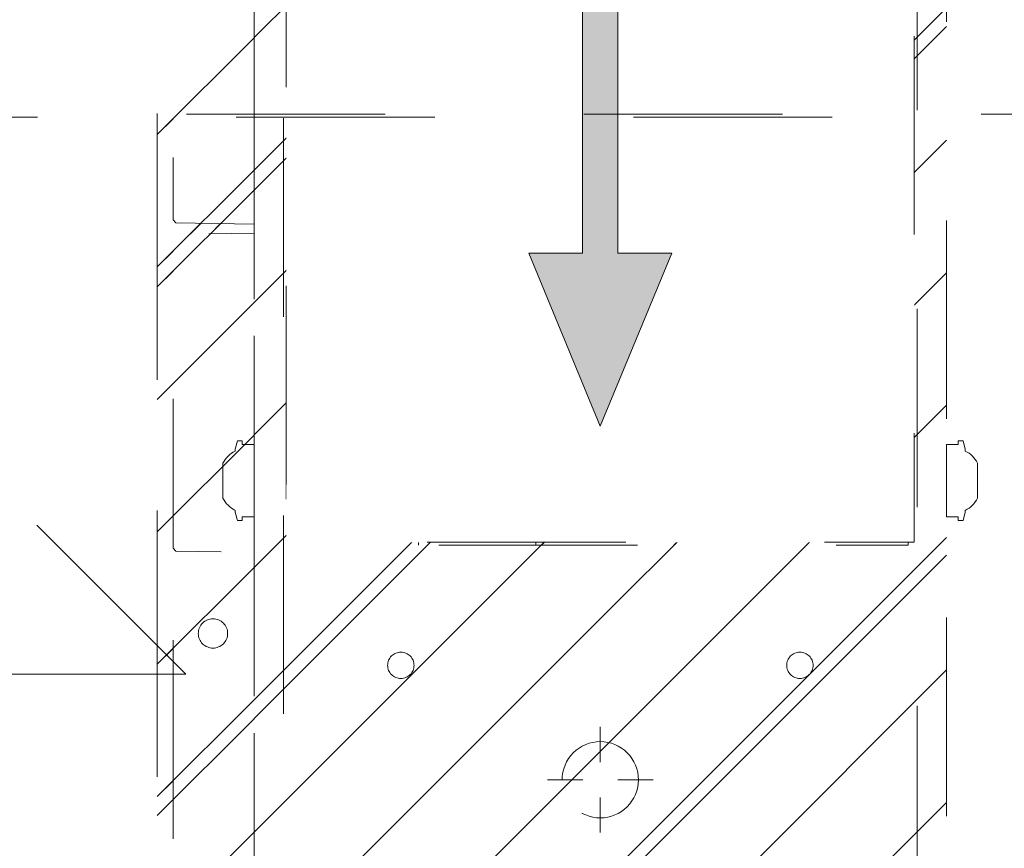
# Model space of a CAD drawing. Header units: inches. Extents: x -420 to -276, y -52 to 18.
# Tile 97 of 187: x -342.61 to -336, y -33.17 to -27.61. Entities that reach past the tile are written whole.
import ezdxf

# ---------------------------------------------------------------- set-up
doc = ezdxf.new("R2010")
doc.units = ezdxf.units.IN
doc.header["$LTSCALE"] = 32
doc.header["$MEASUREMENT"] = 0
doc.header["$PDMODE"] = 1
doc.header["$PDSIZE"] = -2
doc.linetypes.add('Dash Style-1', pattern=[0.083328, 0.041656, -0.041672])
for name, color, linetype, lineweight in [('Black', 7, 'Continuous', 18), ('DashLine', 7, 'Dash Style-1', 13), ('DashLineFill', 7, 'Dash Style-1', 13), ('Drawing', 7, 'Continuous', 18), ('Leg_Locator', 7, 'Continuous', 13), ('Metal-DeskStructure', 7, 'Continuous', 13), ('None', 7, 'Continuous', 18), ('SolidLine', 7, 'Continuous', 15)]:
    doc.layers.add(name, color=color, linetype=linetype, lineweight=lineweight)
pattern_1 = [(45, (0, 0), (-1.613, 1.9357), []), (45, (-1.0608, 1.0608), (-0.472346, 0.41676), [])]

# ---------------------------------------------------------------- blocks, each defined once
blk = doc.blocks.new('Group-23')
at = {"layer": 'DashLineFill', "linetype": 'Continuous', "lineweight": 13}
h = blk.add_hatch(dxfattribs=at)
h.set_pattern_fill('Steel', color=253, style=0, pattern_type=2)
h.set_pattern_definition(pattern_1)
h.paths.add_polyline_path([(-2.0669, 1.3976), (2.0669, 1.3976), (2.0669, 0.1378), (2.1063, 0.1378), (2.1063, -0.1378), (2.0669, -0.1378), (2.0669, -5.2756), (2.1063, -5.2756), (2.1063, -5.5512), (2.0669, -5.5512), (2.0669, -5.8268), (-2.0669, -5.8268), (-2.0669, -5.5512), (-2.1063, -5.5512), (-2.1063, -5.2756), (-2.0669, -5.2756), (-2.0669, -0.1378), (-2.1063, -0.1378), (-2.1063, 0.1378), (-2.0669, 0.1378)])
at = {"layer": 'DashLineFill', "flags": 128}
blk.add_lwpolyline([(-2.0669, 1.3976), (2.0669, 1.3976), (2.0669, 0.1378), (2.1063, 0.1378), (2.1063, -0.1378), (2.0669, -0.1378), (2.0669, -5.2756), (2.1063, -5.2756), (2.1063, -5.5512), (2.0669, -5.5512), (2.0669, -5.8268), (-2.0669, -5.8268), (-2.0669, -5.5512), (-2.1063, -5.5512), (-2.1063, -5.2756), (-2.0669, -5.2756), (-2.0669, -0.1378), (-2.1063, -0.1378), (-2.1063, 0.1378), (-2.0669, 0.1378)], close=True, dxfattribs=at)
at = {"layer": 'SolidLine', "flags": 128}
blk.add_lwpolyline([(-1.2205, -5.8268), (-1.2205, -5.1826), (-0.4331, -5.1826), (-0.4331, -5.8268)], dxfattribs=at)
at = {"layer": 'SolidLine', "linetype": 'Continuous', "lineweight": 5}
blk.add_point((0, 0), dxfattribs=at)
blk = doc.blocks.new('TL14_upper_leg (2D)')
at = {"layer": 'SolidLine', "flags": 128}
for points in [[(-2.3228, -5.15), (-2.4016, -5.15), (-2.4016, -5.126), (-2.4341, -5.126), (-2.4493, -5.1829), (-2.4493, -5.1945, 0.157975), (-2.5315, -5.2756), (-2.5315, -5.5118, 0.156027), (-2.4493, -5.5928), (-2.4493, -5.6045), (-2.4341, -5.6614), (-2.4016, -5.6614), (-2.4016, -5.6374), (-2.3228, -5.6374)], [(2.3228, -5.15), (2.4016, -5.15), (2.4016, -5.126), (2.4341, -5.126), (2.4493, -5.1829), (2.4493, -5.1945, -0.157975), (2.5315, -5.2756), (2.5315, -5.5118, -0.156027), (2.4493, -5.5928), (2.4493, -5.6045), (2.4341, -5.6614), (2.4016, -5.6614), (2.4016, -5.6374), (2.3228, -5.6374)]]:
    blk.add_lwpolyline(points, format="xyb", close=True, dxfattribs=at)
at = {"layer": 'DashLine', "color": 7}
blk.add_blockref('Group-23', (0, 0), dxfattribs=at)
blk = doc.blocks.new('Group-24')
at = {"layer": 'DashLine'}
for p, q in [((0.0002, -3.5827), (0.0002, -3.3465)), ((-0.1179, -3.7008), (-0.3541, -3.7008)), ((0.1183, -3.7008), (0.3545, -3.7008)), ((0.0002, -3.8189), (0.0002, -4.0551))]:
    blk.add_line(p, q, dxfattribs=at)
at = {"layer": 'DashLine', "flags": 128}
blk.add_lwpolyline([(-0.2557, -3.7008), (-0.2545, -3.6757), (-0.2508, -3.6509), (-0.2447, -3.6265), (-0.2362, -3.6029), (-0.2255, -3.5802), (-0.2126, -3.5586), (-0.1976, -3.5384), (-0.1808, -3.5198), (-0.1621, -3.503), (-0.142, -3.488), (-0.1204, -3.4751), (-0.0977, -3.4644), (-0.0741, -3.4559), (-0.0497, -3.4498), (-0.0249, -3.4461), (0.0002, -3.4449), (0.0253, -3.4461), (0.0501, -3.4498), (0.0745, -3.4559), (0.0981, -3.4644), (0.1208, -3.4751), (0.1424, -3.488), (0.1625, -3.503), (0.1812, -3.5198), (0.198, -3.5384), (0.213, -3.5586), (0.2259, -3.5802), (0.2366, -3.6029), (0.2451, -3.6265), (0.2512, -3.6509), (0.2549, -3.6757), (0.2561, -3.7008), (0.2549, -3.7259), (0.2512, -3.7507), (0.2451, -3.7751), (0.2366, -3.7987), (0.2259, -3.8214), (0.213, -3.843), (0.198, -3.8631), (0.1812, -3.8817), (0.1625, -3.8986), (0.1424, -3.9136), (0.1208, -3.9265), (0.0981, -3.9372), (0.0745, -3.9457), (0.0501, -3.9518), (0.0253, -3.9555), (0.0002, -3.9567), (-0.0249, -3.9555), (-0.0497, -3.9518), (-0.0741, -3.9457), (-0.0977, -3.9372), (-0.1204, -3.9265), (-0.142, -3.9136), (-0.1621, -3.8986), (-0.1808, -3.8817), (-0.1976, -3.8631), (-0.2126, -3.843), (-0.2255, -3.8214), (-0.2362, -3.7987), (-0.2447, -3.7751), (-0.2508, -3.7507), (-0.2545, -3.7259)], close=True, dxfattribs=at)
blk = doc.blocks.new('Group-25')
at = {"layer": 'DashLine'}
for p, q in [((0.0002, -0.9961), (0.0002, -0.7598)), ((-0.1179, -1.1142), (-0.3541, -1.1142)), ((0.1183, -1.1142), (0.3545, -1.1142)), ((0.0002, -1.2323), (0.0002, -1.4685))]:
    blk.add_line(p, q, dxfattribs=at)
at = {"layer": 'DashLine', "flags": 128}
blk.add_lwpolyline([(-0.2557, -1.1142), (-0.2545, -1.0891), (-0.2508, -1.0642), (-0.2447, -1.0399), (-0.2362, -1.0162), (-0.2255, -0.9935), (-0.2126, -0.972), (-0.1976, -0.9518), (-0.1808, -0.9332), (-0.1621, -0.9164), (-0.142, -0.9014), (-0.1204, -0.8885), (-0.0977, -0.8777), (-0.0741, -0.8693), (-0.0497, -0.8632), (-0.0249, -0.8595), (0.0002, -0.8583), (0.0253, -0.8595), (0.0501, -0.8632), (0.0745, -0.8693), (0.0981, -0.8777), (0.1208, -0.8885), (0.1424, -0.9014), (0.1625, -0.9164), (0.1812, -0.9332), (0.198, -0.9518), (0.213, -0.972), (0.2259, -0.9935), (0.2366, -1.0162), (0.2451, -1.0399), (0.2512, -1.0642), (0.2549, -1.0891), (0.2561, -1.1142), (0.2549, -1.1393), (0.2512, -1.1641), (0.2451, -1.1885), (0.2366, -1.2121), (0.2259, -1.2348), (0.213, -1.2563), (0.198, -1.2765), (0.1812, -1.2951), (0.1625, -1.312), (0.1424, -1.327), (0.1208, -1.3399), (0.0981, -1.3506), (0.0745, -1.3591), (0.0501, -1.3652), (0.0253, -1.3688), (0.0002, -1.3701), (-0.0249, -1.3688), (-0.0497, -1.3652), (-0.0741, -1.3591), (-0.0977, -1.3506), (-0.1204, -1.3399), (-0.142, -1.327), (-0.1621, -1.312), (-0.1808, -1.2951), (-0.1976, -1.2765), (-0.2126, -1.2563), (-0.2255, -1.2348), (-0.2362, -1.2121), (-0.2447, -1.1885), (-0.2508, -1.1641), (-0.2545, -1.1393)], close=True, dxfattribs=at)
blk = doc.blocks.new('Group-26')
at = {"layer": 'DashLine'}
for p, q in [((0, 0.1181), (0, 0.3543)), ((-0.1181, 0), (-0.3543, 0)), ((0.1181, 0), (0.3543, 0)), ((0, -0.1181), (0, -0.3543))]:
    blk.add_line(p, q, dxfattribs=at)
at = {"layer": 'DashLine', "flags": 128}
blk.add_lwpolyline([(-0.2559, 0), (-0.2547, 0.0251), (-0.251, 0.0499), (-0.2449, 0.0743), (-0.2364, 0.0979), (-0.2257, 0.1206), (-0.2128, 0.1422), (-0.1978, 0.1623), (-0.181, 0.181), (-0.1623, 0.1978), (-0.1422, 0.2128), (-0.1206, 0.2257), (-0.0979, 0.2364), (-0.0743, 0.2449), (-0.0499, 0.251), (-0.0251, 0.2547), (0, 0.2559), (0.0251, 0.2547), (0.0499, 0.251), (0.0743, 0.2449), (0.0979, 0.2364), (0.1206, 0.2257), (0.1422, 0.2128), (0.1623, 0.1978), (0.181, 0.181), (0.1978, 0.1623), (0.2128, 0.1422), (0.2257, 0.1206), (0.2364, 0.0979), (0.2449, 0.0743), (0.251, 0.0499), (0.2547, 0.0251), (0.2559, 0), (0.2547, -0.0251), (0.251, -0.0499), (0.2449, -0.0743), (0.2364, -0.0979), (0.2257, -0.1206), (0.2128, -0.1422), (0.1978, -0.1623), (0.181, -0.181), (0.1623, -0.1978), (0.1422, -0.2128), (0.1206, -0.2257), (0.0979, -0.2364), (0.0743, -0.2449), (0.0499, -0.251), (0.0251, -0.2547), (0, -0.2559), (-0.0251, -0.2547), (-0.0499, -0.251), (-0.0743, -0.2449), (-0.0979, -0.2364), (-0.1206, -0.2257), (-0.1422, -0.2128), (-0.1623, -0.1978), (-0.181, -0.181), (-0.1978, -0.1623), (-0.2128, -0.1422), (-0.2257, -0.1206), (-0.2364, -0.0979), (-0.2449, -0.0743), (-0.251, -0.0499), (-0.2547, -0.0251)], close=True, dxfattribs=at)
blk = doc.blocks.new('Group-27')
at = {"layer": 'DashLine'}
for p, q in [((-0.0002, 1.2323), (-0.0002, 1.4685)), ((-0.1183, 1.1142), (-0.3545, 1.1142)), ((0.1179, 1.1142), (0.3541, 1.1142)), ((-0.0002, 0.9961), (-0.0002, 0.7598))]:
    blk.add_line(p, q, dxfattribs=at)
at = {"layer": 'DashLine', "flags": 128}
blk.add_lwpolyline([(-0.2561, 1.1142), (-0.2549, 1.1393), (-0.2512, 1.1641), (-0.2451, 1.1885), (-0.2366, 1.2121), (-0.2259, 1.2348), (-0.213, 1.2563), (-0.198, 1.2765), (-0.1812, 1.2951), (-0.1625, 1.312), (-0.1424, 1.327), (-0.1208, 1.3399), (-0.0981, 1.3506), (-0.0745, 1.3591), (-0.0501, 1.3652), (-0.0253, 1.3688), (-0.0002, 1.3701), (0.0249, 1.3688), (0.0497, 1.3652), (0.0741, 1.3591), (0.0977, 1.3506), (0.1204, 1.3399), (0.142, 1.327), (0.1621, 1.312), (0.1808, 1.2951), (0.1976, 1.2765), (0.2126, 1.2563), (0.2255, 1.2348), (0.2362, 1.2121), (0.2447, 1.1885), (0.2508, 1.1641), (0.2545, 1.1393), (0.2557, 1.1142), (0.2545, 1.0891), (0.2508, 1.0642), (0.2447, 1.0399), (0.2362, 1.0162), (0.2255, 0.9935), (0.2126, 0.972), (0.1976, 0.9518), (0.1808, 0.9332), (0.1621, 0.9164), (0.142, 0.9014), (0.1204, 0.8885), (0.0977, 0.8777), (0.0741, 0.8693), (0.0497, 0.8632), (0.0249, 0.8595), (-0.0002, 0.8583), (-0.0253, 0.8595), (-0.0501, 0.8632), (-0.0745, 0.8693), (-0.0981, 0.8777), (-0.1208, 0.8885), (-0.1424, 0.9014), (-0.1625, 0.9164), (-0.1812, 0.9332), (-0.198, 0.9518), (-0.213, 0.972), (-0.2259, 0.9935), (-0.2366, 1.0162), (-0.2451, 1.0399), (-0.2512, 1.0642), (-0.2549, 1.0891)], close=True, dxfattribs=at)
blk = doc.blocks.new('1BRPT9-Bracket (2D)')
at = {"layer": 'DashLineFill', "linetype": 'Continuous', "lineweight": 13}
h = blk.add_hatch(dxfattribs=at)
h.set_pattern_fill('Steel', color=253, style=0, pattern_type=2)
h.set_pattern_definition(pattern_1)
edge = h.paths.add_edge_path()
edge.add_arc((1.6779, -8.4882), 0.252, 270, 360)
edge.add_line((1.9299, -8.4882), (1.9299, -7.4803))
edge.add_line((1.9299, -7.4803), (2.3236, -7.4803))
edge.add_line((2.3236, -7.4803), (2.3236, 7.4611))
edge.add_line((2.3236, 7.4611), (1.9299, 7.4803))
edge.add_line((1.9299, 7.4803), (1.9299, 8.4882))
edge.add_arc((1.6779, 8.4882), 0.252, 360, 450)
edge.add_line((1.6779, 8.7402), (-2.3221, 8.7402))
edge.add_line((-2.3221, 8.7402), (-2.3221, -8.7402))
edge.add_line((-2.3221, -8.7402), (1.6779, -8.7402))
h = blk.add_hatch(dxfattribs=at)
h.set_pattern_fill('Steel', color=253, style=0, pattern_type=2)
h.set_pattern_definition(pattern_1)
h.paths.add_polyline_path([(-1.3378, 0.6004), (-1.3291, 0.6), (-1.3205, 0.5987), (-1.3121, 0.5966), (-1.3039, 0.5937), (-1.2961, 0.5899), (-1.2886, 0.5855), (-1.2816, 0.5803), (-1.2752, 0.5744), (-1.2693, 0.568), (-1.2642, 0.561), (-1.2597, 0.5536), (-1.256, 0.5457), (-1.253, 0.5375), (-1.2509, 0.5291), (-1.2497, 0.5205), (-1.2492, 0.5118), (-1.2497, 0.5031), (-1.2509, 0.4945), (-1.253, 0.4861), (-1.256, 0.4779), (-1.2597, 0.4701), (-1.2642, 0.4626), (-1.2693, 0.4556), (-1.2752, 0.4492), (-1.2816, 0.4433), (-1.2886, 0.4382), (-1.2961, 0.4337), (-1.3039, 0.43), (-1.3121, 0.427), (-1.3205, 0.4249), (-1.3291, 0.4237), (-1.3378, 0.4232), (-1.3465, 0.4237), (-1.3551, 0.4249), (-1.3635, 0.427), (-1.3717, 0.43), (-1.3796, 0.4337), (-1.387, 0.4382), (-1.394, 0.4433), (-1.4005, 0.4492), (-1.4063, 0.4556), (-1.4115, 0.4626), (-1.4159, 0.4701), (-1.4197, 0.4779), (-1.4226, 0.4861), (-1.4247, 0.4945), (-1.426, 0.5031), (-1.4264, 0.5118), (-1.426, 0.5205), (-1.4247, 0.5291), (-1.4226, 0.5375), (-1.4197, 0.5457), (-1.4159, 0.5536), (-1.4115, 0.561), (-1.4063, 0.568), (-1.4005, 0.5744), (-1.394, 0.5803), (-1.387, 0.5855), (-1.3796, 0.5899), (-1.3717, 0.5937), (-1.3635, 0.5966), (-1.3551, 0.5987), (-1.3465, 0.6)])
h = blk.add_hatch(dxfattribs=at)
h.set_pattern_fill('Steel', color=253, style=0, pattern_type=2)
h.set_pattern_definition(pattern_1)
h.paths.add_polyline_path([(1.3393, 0.6004), (1.348, 0.6), (1.3566, 0.5987), (1.3651, 0.5966), (1.3732, 0.5937), (1.3811, 0.5899), (1.3886, 0.5855), (1.3955, 0.5803), (1.402, 0.5744), (1.4078, 0.568), (1.413, 0.561), (1.4175, 0.5536), (1.4212, 0.5457), (1.4241, 0.5375), (1.4262, 0.5291), (1.4275, 0.5205), (1.4279, 0.5118), (1.4275, 0.5031), (1.4262, 0.4945), (1.4241, 0.4861), (1.4212, 0.4779), (1.4175, 0.4701), (1.413, 0.4626), (1.4078, 0.4556), (1.402, 0.4492), (1.3955, 0.4433), (1.3886, 0.4382), (1.3811, 0.4337), (1.3732, 0.43), (1.3651, 0.427), (1.3566, 0.4249), (1.348, 0.4237), (1.3393, 0.4232), (1.3307, 0.4237), (1.3221, 0.4249), (1.3136, 0.427), (1.3054, 0.43), (1.2976, 0.4337), (1.2901, 0.4382), (1.2832, 0.4433), (1.2767, 0.4492), (1.2709, 0.4556), (1.2657, 0.4626), (1.2612, 0.4701), (1.2575, 0.4779), (1.2546, 0.4861), (1.2525, 0.4945), (1.2512, 0.5031), (1.2508, 0.5118), (1.2512, 0.5205), (1.2525, 0.5291), (1.2546, 0.5375), (1.2575, 0.5457), (1.2612, 0.5536), (1.2657, 0.561), (1.2709, 0.568), (1.2767, 0.5744), (1.2832, 0.5803), (1.2901, 0.5855), (1.2976, 0.5899), (1.3054, 0.5937), (1.3136, 0.5966), (1.3221, 0.5987), (1.3307, 0.6)])
h = blk.add_hatch(dxfattribs=at)
h.set_pattern_fill('Steel', color=253, style=0, pattern_type=2)
h.set_pattern_definition(pattern_1)
h.paths.add_polyline_path([(-1.3378, -0.6196), (-1.3465, -0.6191), (-1.3551, -0.6179), (-1.3635, -0.6158), (-1.3717, -0.6128), (-1.3796, -0.6091), (-1.387, -0.6046), (-1.394, -0.5995), (-1.4005, -0.5936), (-1.4063, -0.5872), (-1.4115, -0.5802), (-1.4159, -0.5727), (-1.4197, -0.5649), (-1.4226, -0.5567), (-1.4247, -0.5483), (-1.426, -0.5397), (-1.4264, -0.531), (-1.426, -0.5223), (-1.4247, -0.5137), (-1.4226, -0.5053), (-1.4197, -0.4971), (-1.4159, -0.4892), (-1.4115, -0.4818), (-1.4063, -0.4748), (-1.4005, -0.4684), (-1.394, -0.4625), (-1.387, -0.4573), (-1.3796, -0.4529), (-1.3717, -0.4492), (-1.3635, -0.4462), (-1.3551, -0.4441), (-1.3465, -0.4428), (-1.3378, -0.4424), (-1.3291, -0.4428), (-1.3205, -0.4441), (-1.3121, -0.4462), (-1.3039, -0.4492), (-1.2961, -0.4529), (-1.2886, -0.4573), (-1.2816, -0.4625), (-1.2752, -0.4684), (-1.2693, -0.4748), (-1.2642, -0.4818), (-1.2597, -0.4892), (-1.256, -0.4971), (-1.253, -0.5053), (-1.2509, -0.5137), (-1.2497, -0.5223), (-1.2492, -0.531), (-1.2497, -0.5397), (-1.2509, -0.5483), (-1.253, -0.5567), (-1.256, -0.5649), (-1.2597, -0.5727), (-1.2642, -0.5802), (-1.2693, -0.5872), (-1.2752, -0.5936), (-1.2816, -0.5995), (-1.2886, -0.6046), (-1.2961, -0.6091), (-1.3039, -0.6128), (-1.3121, -0.6158), (-1.3205, -0.6179), (-1.3291, -0.6191)])
h = blk.add_hatch(dxfattribs=at)
h.set_pattern_fill('Steel', color=253, style=0, pattern_type=2)
h.set_pattern_definition(pattern_1)
h.paths.add_polyline_path([(1.3393, -0.6196), (1.3307, -0.6191), (1.3221, -0.6179), (1.3136, -0.6158), (1.3054, -0.6128), (1.2976, -0.6091), (1.2901, -0.6046), (1.2832, -0.5995), (1.2767, -0.5936), (1.2709, -0.5872), (1.2657, -0.5802), (1.2612, -0.5727), (1.2575, -0.5649), (1.2546, -0.5567), (1.2525, -0.5483), (1.2512, -0.5397), (1.2508, -0.531), (1.2512, -0.5223), (1.2525, -0.5137), (1.2546, -0.5053), (1.2575, -0.4971), (1.2612, -0.4892), (1.2657, -0.4818), (1.2709, -0.4748), (1.2767, -0.4684), (1.2832, -0.4625), (1.2901, -0.4573), (1.2976, -0.4529), (1.3054, -0.4492), (1.3136, -0.4462), (1.3221, -0.4441), (1.3307, -0.4428), (1.3393, -0.4424), (1.348, -0.4428), (1.3566, -0.4441), (1.3651, -0.4462), (1.3732, -0.4492), (1.3811, -0.4529), (1.3886, -0.4573), (1.3955, -0.4625), (1.402, -0.4684), (1.4078, -0.4748), (1.413, -0.4818), (1.4175, -0.4892), (1.4212, -0.4971), (1.4241, -0.5053), (1.4262, -0.5137), (1.4275, -0.5223), (1.4279, -0.531), (1.4275, -0.5397), (1.4262, -0.5483), (1.4241, -0.5567), (1.4212, -0.5649), (1.4175, -0.5727), (1.413, -0.5802), (1.4078, -0.5872), (1.402, -0.5936), (1.3955, -0.5995), (1.3886, -0.6046), (1.3811, -0.6091), (1.3732, -0.6128), (1.3651, -0.6158), (1.3566, -0.6179), (1.348, -0.6191)])
h = blk.add_hatch(dxfattribs=at)
h.set_pattern_fill('Steel', color=253, style=0, pattern_type=2)
h.set_pattern_definition(pattern_1)
h.paths.add_polyline_path([(-1.3378, -3.0211), (-1.3465, -3.0207), (-1.3551, -3.0194), (-1.3635, -3.0173), (-1.3717, -3.0144), (-1.3796, -3.0107), (-1.387, -3.0062), (-1.394, -3.001), (-1.4005, -2.9952), (-1.4063, -2.9888), (-1.4115, -2.9818), (-1.4159, -2.9743), (-1.4197, -2.9665), (-1.4226, -2.9583), (-1.4247, -2.9498), (-1.426, -2.9412), (-1.4264, -2.9326), (-1.426, -2.9239), (-1.4247, -2.9153), (-1.4226, -2.9069), (-1.4197, -2.8987), (-1.4159, -2.8908), (-1.4115, -2.8834), (-1.4063, -2.8764), (-1.4005, -2.8699), (-1.394, -2.8641), (-1.387, -2.8589), (-1.3796, -2.8544), (-1.3717, -2.8507), (-1.3635, -2.8478), (-1.3551, -2.8457), (-1.3465, -2.8444), (-1.3378, -2.844), (-1.3291, -2.8444), (-1.3205, -2.8457), (-1.3121, -2.8478), (-1.3039, -2.8507), (-1.2961, -2.8544), (-1.2886, -2.8589), (-1.2816, -2.8641), (-1.2752, -2.8699), (-1.2693, -2.8764), (-1.2642, -2.8834), (-1.2597, -2.8908), (-1.256, -2.8987), (-1.253, -2.9069), (-1.2509, -2.9153), (-1.2497, -2.9239), (-1.2492, -2.9326), (-1.2497, -2.9412), (-1.2509, -2.9498), (-1.253, -2.9583), (-1.256, -2.9665), (-1.2597, -2.9743), (-1.2642, -2.9818), (-1.2693, -2.9888), (-1.2752, -2.9952), (-1.2816, -3.001), (-1.2886, -3.0062), (-1.2961, -3.0107), (-1.3039, -3.0144), (-1.3121, -3.0173), (-1.3205, -3.0194), (-1.3291, -3.0207)])
h = blk.add_hatch(dxfattribs=at)
h.set_pattern_fill('Steel', color=253, style=0, pattern_type=2)
h.set_pattern_definition(pattern_1)
h.paths.add_polyline_path([(1.3393, -3.0211), (1.3307, -3.0207), (1.3221, -3.0194), (1.3136, -3.0173), (1.3054, -3.0144), (1.2976, -3.0107), (1.2901, -3.0062), (1.2832, -3.001), (1.2767, -2.9952), (1.2709, -2.9888), (1.2657, -2.9818), (1.2612, -2.9743), (1.2575, -2.9665), (1.2546, -2.9583), (1.2525, -2.9498), (1.2512, -2.9412), (1.2508, -2.9326), (1.2512, -2.9239), (1.2525, -2.9153), (1.2546, -2.9069), (1.2575, -2.8987), (1.2612, -2.8908), (1.2657, -2.8834), (1.2709, -2.8764), (1.2767, -2.8699), (1.2832, -2.8641), (1.2901, -2.8589), (1.2976, -2.8544), (1.3054, -2.8507), (1.3136, -2.8478), (1.3221, -2.8457), (1.3307, -2.8444), (1.3393, -2.844), (1.348, -2.8444), (1.3566, -2.8457), (1.3651, -2.8478), (1.3732, -2.8507), (1.3811, -2.8544), (1.3886, -2.8589), (1.3955, -2.8641), (1.402, -2.8699), (1.4078, -2.8764), (1.413, -2.8834), (1.4175, -2.8908), (1.4212, -2.8987), (1.4241, -2.9069), (1.4262, -2.9153), (1.4275, -2.9239), (1.4279, -2.9326), (1.4275, -2.9412), (1.4262, -2.9498), (1.4241, -2.9583), (1.4212, -2.9665), (1.4175, -2.9743), (1.413, -2.9818), (1.4078, -2.9888), (1.402, -2.9952), (1.3955, -3.001), (1.3886, -3.0062), (1.3811, -3.0107), (1.3732, -3.0144), (1.3651, -3.0173), (1.3566, -3.0194), (1.348, -3.0207)])
at = {"layer": 'DashLineFill'}
for p, q in [((-2.1252, 8.7402), (-2.1252, -8.7402)), ((2.1268, 7.4611), (2.1268, -7.4803))]:
    blk.add_line(p, q, dxfattribs=at)
at = {"layer": 'DashLineFill', "flags": 128}
blk.add_lwpolyline([(1.6779, -8.7402, 0.414214), (1.9299, -8.4882), (1.9299, -7.4803), (2.3236, -7.4803), (2.3236, 7.4611), (1.9299, 7.4803), (1.9299, 8.4882, 0.414214), (1.6779, 8.7402), (-2.3221, 8.7402), (-2.3221, -8.7402)], format="xyb", close=True, dxfattribs=at)
for points in [[(-1.3378, 0.6004), (-1.3291, 0.6), (-1.3205, 0.5987), (-1.3121, 0.5966), (-1.3039, 0.5937), (-1.2961, 0.5899), (-1.2886, 0.5855), (-1.2816, 0.5803), (-1.2752, 0.5744), (-1.2693, 0.568), (-1.2642, 0.561), (-1.2597, 0.5536), (-1.256, 0.5457), (-1.253, 0.5375), (-1.2509, 0.5291), (-1.2497, 0.5205), (-1.2492, 0.5118), (-1.2497, 0.5031), (-1.2509, 0.4945), (-1.253, 0.4861), (-1.256, 0.4779), (-1.2597, 0.4701), (-1.2642, 0.4626), (-1.2693, 0.4556), (-1.2752, 0.4492), (-1.2816, 0.4433), (-1.2886, 0.4382), (-1.2961, 0.4337), (-1.3039, 0.43), (-1.3121, 0.427), (-1.3205, 0.4249), (-1.3291, 0.4237), (-1.3378, 0.4232), (-1.3465, 0.4237), (-1.3551, 0.4249), (-1.3635, 0.427), (-1.3717, 0.43), (-1.3796, 0.4337), (-1.387, 0.4382), (-1.394, 0.4433), (-1.4005, 0.4492), (-1.4063, 0.4556), (-1.4115, 0.4626), (-1.4159, 0.4701), (-1.4197, 0.4779), (-1.4226, 0.4861), (-1.4247, 0.4945), (-1.426, 0.5031), (-1.4264, 0.5118), (-1.426, 0.5205), (-1.4247, 0.5291), (-1.4226, 0.5375), (-1.4197, 0.5457), (-1.4159, 0.5536), (-1.4115, 0.561), (-1.4063, 0.568), (-1.4005, 0.5744), (-1.394, 0.5803), (-1.387, 0.5855), (-1.3796, 0.5899), (-1.3717, 0.5937), (-1.3635, 0.5966), (-1.3551, 0.5987), (-1.3465, 0.6)], [(1.3393, 0.6004), (1.348, 0.6), (1.3566, 0.5987), (1.3651, 0.5966), (1.3732, 0.5937), (1.3811, 0.5899), (1.3886, 0.5855), (1.3955, 0.5803), (1.402, 0.5744), (1.4078, 0.568), (1.413, 0.561), (1.4175, 0.5536), (1.4212, 0.5457), (1.4241, 0.5375), (1.4262, 0.5291), (1.4275, 0.5205), (1.4279, 0.5118), (1.4275, 0.5031), (1.4262, 0.4945), (1.4241, 0.4861), (1.4212, 0.4779), (1.4175, 0.4701), (1.413, 0.4626), (1.4078, 0.4556), (1.402, 0.4492), (1.3955, 0.4433), (1.3886, 0.4382), (1.3811, 0.4337), (1.3732, 0.43), (1.3651, 0.427), (1.3566, 0.4249), (1.348, 0.4237), (1.3393, 0.4232), (1.3307, 0.4237), (1.3221, 0.4249), (1.3136, 0.427), (1.3054, 0.43), (1.2976, 0.4337), (1.2901, 0.4382), (1.2832, 0.4433), (1.2767, 0.4492), (1.2709, 0.4556), (1.2657, 0.4626), (1.2612, 0.4701), (1.2575, 0.4779), (1.2546, 0.4861), (1.2525, 0.4945), (1.2512, 0.5031), (1.2508, 0.5118), (1.2512, 0.5205), (1.2525, 0.5291), (1.2546, 0.5375), (1.2575, 0.5457), (1.2612, 0.5536), (1.2657, 0.561), (1.2709, 0.568), (1.2767, 0.5744), (1.2832, 0.5803), (1.2901, 0.5855), (1.2976, 0.5899), (1.3054, 0.5937), (1.3136, 0.5966), (1.3221, 0.5987), (1.3307, 0.6)], [(-1.3378, -0.6196), (-1.3465, -0.6191), (-1.3551, -0.6179), (-1.3635, -0.6158), (-1.3717, -0.6128), (-1.3796, -0.6091), (-1.387, -0.6046), (-1.394, -0.5995), (-1.4005, -0.5936), (-1.4063, -0.5872), (-1.4115, -0.5802), (-1.4159, -0.5727), (-1.4197, -0.5649), (-1.4226, -0.5567), (-1.4247, -0.5483), (-1.426, -0.5397), (-1.4264, -0.531), (-1.426, -0.5223), (-1.4247, -0.5137), (-1.4226, -0.5053), (-1.4197, -0.4971), (-1.4159, -0.4892), (-1.4115, -0.4818), (-1.4063, -0.4748), (-1.4005, -0.4684), (-1.394, -0.4625), (-1.387, -0.4573), (-1.3796, -0.4529), (-1.3717, -0.4492), (-1.3635, -0.4462), (-1.3551, -0.4441), (-1.3465, -0.4428), (-1.3378, -0.4424), (-1.3291, -0.4428), (-1.3205, -0.4441), (-1.3121, -0.4462), (-1.3039, -0.4492), (-1.2961, -0.4529), (-1.2886, -0.4573), (-1.2816, -0.4625), (-1.2752, -0.4684), (-1.2693, -0.4748), (-1.2642, -0.4818), (-1.2597, -0.4892), (-1.256, -0.4971), (-1.253, -0.5053), (-1.2509, -0.5137), (-1.2497, -0.5223), (-1.2492, -0.531), (-1.2497, -0.5397), (-1.2509, -0.5483), (-1.253, -0.5567), (-1.256, -0.5649), (-1.2597, -0.5727), (-1.2642, -0.5802), (-1.2693, -0.5872), (-1.2752, -0.5936), (-1.2816, -0.5995), (-1.2886, -0.6046), (-1.2961, -0.6091), (-1.3039, -0.6128), (-1.3121, -0.6158), (-1.3205, -0.6179), (-1.3291, -0.6191)], [(1.3393, -0.6196), (1.3307, -0.6191), (1.3221, -0.6179), (1.3136, -0.6158), (1.3054, -0.6128), (1.2976, -0.6091), (1.2901, -0.6046), (1.2832, -0.5995), (1.2767, -0.5936), (1.2709, -0.5872), (1.2657, -0.5802), (1.2612, -0.5727), (1.2575, -0.5649), (1.2546, -0.5567), (1.2525, -0.5483), (1.2512, -0.5397), (1.2508, -0.531), (1.2512, -0.5223), (1.2525, -0.5137), (1.2546, -0.5053), (1.2575, -0.4971), (1.2612, -0.4892), (1.2657, -0.4818), (1.2709, -0.4748), (1.2767, -0.4684), (1.2832, -0.4625), (1.2901, -0.4573), (1.2976, -0.4529), (1.3054, -0.4492), (1.3136, -0.4462), (1.3221, -0.4441), (1.3307, -0.4428), (1.3393, -0.4424), (1.348, -0.4428), (1.3566, -0.4441), (1.3651, -0.4462), (1.3732, -0.4492), (1.3811, -0.4529), (1.3886, -0.4573), (1.3955, -0.4625), (1.402, -0.4684), (1.4078, -0.4748), (1.413, -0.4818), (1.4175, -0.4892), (1.4212, -0.4971), (1.4241, -0.5053), (1.4262, -0.5137), (1.4275, -0.5223), (1.4279, -0.531), (1.4275, -0.5397), (1.4262, -0.5483), (1.4241, -0.5567), (1.4212, -0.5649), (1.4175, -0.5727), (1.413, -0.5802), (1.4078, -0.5872), (1.402, -0.5936), (1.3955, -0.5995), (1.3886, -0.6046), (1.3811, -0.6091), (1.3732, -0.6128), (1.3651, -0.6158), (1.3566, -0.6179), (1.348, -0.6191)], [(-1.3378, -3.0211), (-1.3465, -3.0207), (-1.3551, -3.0194), (-1.3635, -3.0173), (-1.3717, -3.0144), (-1.3796, -3.0107), (-1.387, -3.0062), (-1.394, -3.001), (-1.4005, -2.9952), (-1.4063, -2.9888), (-1.4115, -2.9818), (-1.4159, -2.9743), (-1.4197, -2.9665), (-1.4226, -2.9583), (-1.4247, -2.9498), (-1.426, -2.9412), (-1.4264, -2.9326), (-1.426, -2.9239), (-1.4247, -2.9153), (-1.4226, -2.9069), (-1.4197, -2.8987), (-1.4159, -2.8908), (-1.4115, -2.8834), (-1.4063, -2.8764), (-1.4005, -2.8699), (-1.394, -2.8641), (-1.387, -2.8589), (-1.3796, -2.8544), (-1.3717, -2.8507), (-1.3635, -2.8478), (-1.3551, -2.8457), (-1.3465, -2.8444), (-1.3378, -2.844), (-1.3291, -2.8444), (-1.3205, -2.8457), (-1.3121, -2.8478), (-1.3039, -2.8507), (-1.2961, -2.8544), (-1.2886, -2.8589), (-1.2816, -2.8641), (-1.2752, -2.8699), (-1.2693, -2.8764), (-1.2642, -2.8834), (-1.2597, -2.8908), (-1.256, -2.8987), (-1.253, -2.9069), (-1.2509, -2.9153), (-1.2497, -2.9239), (-1.2492, -2.9326), (-1.2497, -2.9412), (-1.2509, -2.9498), (-1.253, -2.9583), (-1.256, -2.9665), (-1.2597, -2.9743), (-1.2642, -2.9818), (-1.2693, -2.9888), (-1.2752, -2.9952), (-1.2816, -3.001), (-1.2886, -3.0062), (-1.2961, -3.0107), (-1.3039, -3.0144), (-1.3121, -3.0173), (-1.3205, -3.0194), (-1.3291, -3.0207)], [(1.3393, -3.0211), (1.3307, -3.0207), (1.3221, -3.0194), (1.3136, -3.0173), (1.3054, -3.0144), (1.2976, -3.0107), (1.2901, -3.0062), (1.2832, -3.001), (1.2767, -2.9952), (1.2709, -2.9888), (1.2657, -2.9818), (1.2612, -2.9743), (1.2575, -2.9665), (1.2546, -2.9583), (1.2525, -2.9498), (1.2512, -2.9412), (1.2508, -2.9326), (1.2512, -2.9239), (1.2525, -2.9153), (1.2546, -2.9069), (1.2575, -2.8987), (1.2612, -2.8908), (1.2657, -2.8834), (1.2709, -2.8764), (1.2767, -2.8699), (1.2832, -2.8641), (1.2901, -2.8589), (1.2976, -2.8544), (1.3054, -2.8507), (1.3136, -2.8478), (1.3221, -2.8457), (1.3307, -2.8444), (1.3393, -2.844), (1.348, -2.8444), (1.3566, -2.8457), (1.3651, -2.8478), (1.3732, -2.8507), (1.3811, -2.8544), (1.3886, -2.8589), (1.3955, -2.8641), (1.402, -2.8699), (1.4078, -2.8764), (1.413, -2.8834), (1.4175, -2.8908), (1.4212, -2.8987), (1.4241, -2.9069), (1.4262, -2.9153), (1.4275, -2.9239), (1.4279, -2.9326), (1.4275, -2.9412), (1.4262, -2.9498), (1.4241, -2.9583), (1.4212, -2.9665), (1.4175, -2.9743), (1.413, -2.9818), (1.4078, -2.9888), (1.402, -2.9952), (1.3955, -3.001), (1.3886, -3.0062), (1.3811, -3.0107), (1.3732, -3.0144), (1.3651, -3.0173), (1.3566, -3.0194), (1.348, -3.0207)]]:
    blk.add_lwpolyline(points, close=True, dxfattribs=at)
at = {"layer": 'DashLineFill', "linetype": 'Continuous', "lineweight": 5}
for p in [(0.0002, 1.1142), (0.0002, 0), (0.0002, -1.1142), (0.0002, -3.7008)]:
    blk.add_point(p, dxfattribs=at)
at = {"layer": 'Metal-DeskStructure', "color": 7}
for name in ['Group-27', 'Group-26', 'Group-25', 'Group-24']:
    blk.add_blockref(name, (0, 0), dxfattribs=at)
blk = doc.blocks.new('1BRPT8_Cover (2D)')
at = {"layer": 'DashLineFill', "linetype": 'Continuous', "lineweight": 13}
h = blk.add_hatch(dxfattribs=at)
h.set_pattern_fill('Steel', color=253, style=0, pattern_type=2)
h.set_pattern_definition(pattern_1)
h.paths.add_polyline_path([(-1.5945, -8.7638), (-2.3228, -8.7638), (-2.3228, -8.7511), (-2.8261, -8.7423), (-2.8664, -8.7028), (-2.8664, -6.673), (-2.8472, -6.6533), (-2.3228, -6.6441), (-2.3228, -6.5842), (-2.8472, -6.5751), (-2.8664, -6.5554), (-2.8664, -4.4682), (-2.8472, -4.4486), (-2.3228, -4.4394), (-2.3228, -4.3795), (-2.8472, -4.3703), (-2.8664, -4.3507), (-2.8664, -2.2635), (-2.8472, -2.2438), (-2.3228, -2.2347), (-2.3228, -2.1748), (-2.8472, -2.1656), (-2.8664, -2.1459), (-2.8664, -0.0588), (-2.8472, -0.0391), (-2.3228, -0.03), (-2.3228, 0.03), (-2.8472, 0.0391), (-2.8664, 0.0588), (-2.8664, 2.1459), (-2.8472, 2.1656), (-2.3228, 2.1748), (-2.3228, 2.2347), (-2.8472, 2.2438), (-2.8664, 2.2635), (-2.8664, 4.3507), (-2.8472, 4.3703), (-2.3228, 4.3795), (-2.3228, 4.4394), (-2.8472, 4.4486), (-2.8664, 4.4682), (-2.8655, 6.5554), (-2.8472, 6.5751), (-2.3228, 6.5842), (-2.3228, 6.6441), (-2.8472, 6.6533), (-2.8664, 6.673), (-2.8664, 8.7028), (-2.8261, 8.7423), (-1.5945, 8.7638), (-1.5945, 8.8583), (-2.9724, 8.8583), (-2.9724, -8.8583), (-1.5945, -8.8583)])
h = blk.add_hatch(dxfattribs=at)
h.set_pattern_fill('Steel', color=253, style=0, pattern_type=2)
h.set_pattern_definition(pattern_1)
h.paths.add_polyline_path([(-2.3228, 8.8583), (-2.3228, -8.8583), (-2.9724, -8.8583), (-2.9724, 8.8583)])
at = {"layer": 'DashLine', "linetype": 'Continuous', "lineweight": 5}
blk.add_point((0, 0), dxfattribs=at)
at = {"layer": 'DashLineFill', "flags": 128}
for points in [[(-1.5945, -8.7638), (-2.3228, -8.7638), (-2.3228, -8.7511), (-2.8261, -8.7423), (-2.8664, -8.7028), (-2.8664, -6.673), (-2.8472, -6.6533), (-2.3228, -6.6441), (-2.3228, -6.5842), (-2.8472, -6.5751), (-2.8664, -6.5554), (-2.8664, -4.4682), (-2.8472, -4.4486), (-2.3228, -4.4394), (-2.3228, -4.3795), (-2.8472, -4.3703), (-2.8664, -4.3507), (-2.8664, -2.2635), (-2.8472, -2.2438), (-2.3228, -2.2347), (-2.3228, -2.1748), (-2.8472, -2.1656), (-2.8664, -2.1459), (-2.8664, -0.0588), (-2.8472, -0.0391), (-2.3228, -0.03), (-2.3228, 0.03), (-2.8472, 0.0391), (-2.8664, 0.0588), (-2.8664, 2.1459), (-2.8472, 2.1656), (-2.3228, 2.1748), (-2.3228, 2.2347), (-2.8472, 2.2438), (-2.8664, 2.2635), (-2.8664, 4.3507), (-2.8472, 4.3703), (-2.3228, 4.3795), (-2.3228, 4.4394), (-2.8472, 4.4486), (-2.8664, 4.4682), (-2.8655, 6.5554), (-2.8472, 6.5751), (-2.3228, 6.5842), (-2.3228, 6.6441), (-2.8472, 6.6533), (-2.8664, 6.673), (-2.8664, 8.7028), (-2.8261, 8.7423), (-1.5945, 8.7638), (-1.5945, 8.8583), (-2.9724, 8.8583), (-2.9724, -8.8583), (-1.5945, -8.8583)], [(-2.3228, 8.8583), (-2.3228, -8.8583), (-2.9724, -8.8583), (-2.9724, 8.8583)]]:
    blk.add_lwpolyline(points, close=True, dxfattribs=at)
at = {"layer": 'SolidLine', "flags": 128}
blk.add_lwpolyline([(-2.5, -2.7185), (-2.5005, -2.7282), (-2.5019, -2.7377), (-2.5042, -2.7471), (-2.5075, -2.7562), (-2.5116, -2.7649), (-2.5166, -2.7732), (-2.5223, -2.7809), (-2.5288, -2.7881), (-2.536, -2.7946), (-2.5437, -2.8003), (-2.552, -2.8053), (-2.5608, -2.8094), (-2.5699, -2.8127), (-2.5792, -2.815), (-2.5888, -2.8165), (-2.5984, -2.8169), (-2.6081, -2.8165), (-2.6176, -2.815), (-2.627, -2.8127), (-2.6361, -2.8094), (-2.6448, -2.8053), (-2.6531, -2.8003), (-2.6609, -2.7946), (-2.668, -2.7881), (-2.6745, -2.7809), (-2.6803, -2.7732), (-2.6852, -2.7649), (-2.6894, -2.7562), (-2.6926, -2.7471), (-2.695, -2.7377), (-2.6964, -2.7282), (-2.6969, -2.7185), (-2.6964, -2.7089), (-2.695, -2.6993), (-2.6926, -2.6899), (-2.6894, -2.6808), (-2.6852, -2.6721), (-2.6803, -2.6638), (-2.6745, -2.6561), (-2.668, -2.6489), (-2.6609, -2.6424), (-2.6531, -2.6367), (-2.6448, -2.6317), (-2.6361, -2.6276), (-2.627, -2.6243), (-2.6176, -2.622), (-2.6081, -2.6206), (-2.5984, -2.6201), (-2.5888, -2.6206), (-2.5792, -2.622), (-2.5699, -2.6243), (-2.5608, -2.6276), (-2.552, -2.6317), (-2.5437, -2.6367), (-2.536, -2.6424), (-2.5288, -2.6489), (-2.5223, -2.6561), (-2.5166, -2.6638), (-2.5116, -2.6721), (-2.5075, -2.6808), (-2.5042, -2.6899), (-2.5019, -2.6993), (-2.5005, -2.7089)], close=True, dxfattribs=at)
blk = doc.blocks.new('SlateLegLocator-R2')
at = {"color": 255, "linetype": 'Dash Style-1', "lineweight": 5}
blk.add_wipeout([(-2.1063, 1.378), (2.1063, 1.378), (2.1063, -5.8071), (-2.1063, -5.8071)], dxfattribs=at).dxf.layer = 'Black'
at = {"layer": 'Leg_Locator', "linetype": 'Continuous', "lineweight": 0, "true_color": 0xff0000}
h = blk.add_hatch(color=1, dxfattribs=at)
edge = h.paths.add_edge_path()
edge.add_line((0, -5.0276), (-0.4795, -3.8661))
edge.add_line((-0.4795, -3.8661), (-0.1181, -3.8661))
edge.add_line((-0.1181, -3.8661), (-0.1181, -1.3722))
edge.add_arc((0, -0.1575), 1.2205, 264.44656, 275.55344)
edge.add_line((0.1181, -1.3722), (0.1181, -3.8661))
edge.add_line((0.1181, -3.8661), (0.4795, -3.8661))
edge.add_line((0.4795, -3.8661), (0, -5.0276))
at = {"layer": 'Black', "linetype": 'Dash Style-1', "lineweight": 5, "flags": 128}
blk.add_lwpolyline([(-2.1063, 1.378), (2.1063, 1.378), (2.1063, -5.8071), (-2.1063, -5.8071)], close=True, dxfattribs=at)
at = {"layer": 'Leg_Locator', "flags": 128}
blk.add_lwpolyline([(0, -5.0276), (-0.4795, -3.8661), (-0.1181, -3.8661), (-0.1181, -1.3722, 0.048501), (0.1181, -1.3722), (0.1181, -3.8661), (0.4795, -3.8661)], format="xyb", close=True, dxfattribs=at)
blk = doc.blocks.new('Group-53')
at = {"layer": 'None', "color": 7}
for name, p in [('1BRPT8_Cover (2D)', (7.8622, -12.0079)), ('1BRPT9-Bracket (2D)', (7.8622, -12.0079)), ('TL14_upper_leg (2D)', (7.8622, -8.3071))]:
    blk.add_blockref(name, p, dxfattribs=at)
blk.add_blockref('SlateLegLocator-R2', (7.8622, -8.3071), dxfattribs=at)
blk = doc.blocks.new('Group-54')
at = {"layer": 'None'}
blk.add_blockref('Group-53', (0, 0), dxfattribs=at)
blk = doc.blocks.new('SL Credenza Desk Top (2D)-1')
at = {"layer": 'None'}
blk.add_blockref('Group-54', (0, 0), dxfattribs=at)
at = {"layer": 'Drawing', "color": 0, "flags": 1}
for tag in ['Tag', 'Catalog', 'Option1', 'Option2', 'Option3', 'Option4', 'Option5', 'Option6', 'Option7', 'Option8', 'Option9', 'Option10', 'Option11', 'Option12', 'Custom', 'FinishGroup', 'Discount', 'Item2', 'Item3', 'Item6', 'Item8', 'Item9', 'Item10', 'Item12', 'Item13', 'Item16', 'Item18', 'Item19', 'Item20', 'Item21', 'Item22', 'Item23', 'Item24', 'Item25', 'Item1', 'Item4', 'Item5', 'Item7', 'Item11', 'Item14', 'Item15', 'Item17']:
    blk.add_attdef(tag, (12.8843, -32.5069), '', height=0.00709, dxfattribs=at)
blk = doc.blocks.new('Group-65')
at = {"layer": 'SolidLine'}
for p, q in [((6, 0), (5, 1)), ((-6, 0), (6, 0))]:
    blk.add_line(p, q, dxfattribs=at)
blk = doc.blocks.new('Low Storage Top 2 Grommets (2D)')
at = {"layer": 'SolidLine'}
blk.add_blockref('Group-65', (0, 0), dxfattribs=at)
blk = doc.blocks.new('Group-71')
at = {"layer": 'DashLine', "flags": 128}
blk.add_lwpolyline([(1.0827, -11.2598), (16.8701, -11.2598), (16.8701, -29.252), (1.0827, -29.252)], close=True, dxfattribs=at)
blk = doc.blocks.new('Group-72')
at = {"layer": 'DashLine', "flags": 128}
blk.add_lwpolyline([(1.0827, -11.2598), (16.8701, -11.2598), (16.8701, -29.252), (1.0827, -29.252)], close=True, dxfattribs=at)
blk = doc.blocks.new('Group-73')
at = {"layer": 'DashLine', "flags": 128}
blk.add_lwpolyline([(0.748, -11.2402), (17.2047, -11.2402), (17.2047, -29.0748), (0.748, -29.0748)], close=True, dxfattribs=at)
at = {"layer": 'None'}
for name in ['Group-71', 'Group-72']:
    blk.add_blockref(name, (0, 0), dxfattribs=at)
blk = doc.blocks.new('Group-74')
at = {"layer": 'None'}
blk.add_blockref('Group-73', (0, 0), dxfattribs=at)
blk = doc.blocks.new('SL Low Storage (2D)-1')
at = {"layer": 'None'}
blk.add_blockref('Group-74', (0, 0), dxfattribs=at)
at = {"layer": 'Drawing', "color": 0, "flags": 1}
for tag in ['Tag', 'Catalog', 'Option1', 'Option2', 'Option3', 'Option4', 'Option5', 'Option6', 'Option7', 'Option8', 'Option9', 'Option10', 'Option11', 'Option12', 'Custom', 'FinishGroup', 'Discount', 'Item2', 'Item3', 'Item6', 'Item8', 'Item9', 'Item10', 'Item12', 'Item13', 'Item16', 'Item18', 'Item19', 'Item20', 'Item21', 'Item22', 'Item23', 'Item24', 'Item25', 'Item1', 'Item4', 'Item5', 'Item7', 'Item11', 'Item14', 'Item15', 'Item17']:
    blk.add_attdef(tag, (11.8885, -36.5225), '', height=0.00709, dxfattribs=at)

msp = doc.modelspace()

# ---------------------------------------------------------------- block references
at = {"layer": 'Drawing'}
msp.add_blockref('SL Credenza Desk Top (2D)-1', (-346.575, -17), dxfattribs=at)

# ---------------------------------------------------------------- next in the draw order: block references
at = {"layer": 'Drawing', "color": 7}
msp.add_blockref('Low Storage Top 2 Grommets (2D)', (-347.4923, -32), dxfattribs=at)
at = {"layer": 'Drawing'}
msp.add_blockref('SL Low Storage (2D)-1', (-347.5709, -17), dxfattribs=at)

doc.saveas('drawing.dxf')
